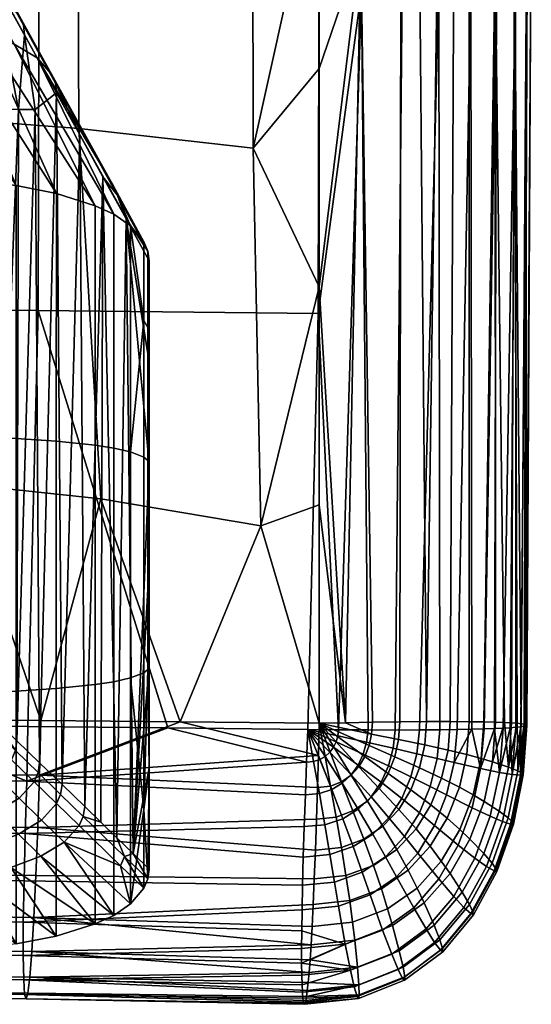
# Model space of a CAD drawing. Header units: millimetres. Extents: x -1009 to 329, y -9 to 760.
# Tile 66 of 95: x 290 to 327, y -9 to 60. Entities that reach past the tile are written whole.
import ezdxf

# ---------------------------------------------------------------- set-up
doc = ezdxf.new("R2010")
doc.units = ezdxf.units.MM
doc.layers.add('KORPUS', color=7, linetype='Continuous', true_color=0xc80000)
doc.layers.add('Vrstva 02', color=7, linetype='Continuous', true_color=0x7d26cd)

msp = doc.modelspace()

# ---------------------------------------------------------------- meshes
at = {"layer": 'KORPUS'}
mesh = msp.add_polyface(dxfattribs=at)
corners = [(317.383, 65.544, 419.58), (314.556, 65.535, 419.325), (314.557, 120.462, 416.048), (317.386, 120.437, 416.35), (318.714, 65.522, 419.336), (318.718, 120.382, 416.127), (319.972, 65.481, 418.799), (319.978, 120.292, 415.61), (321.147, 65.418, 417.954), (321.155, 120.167, 414.782), (322.228, 65.334, 416.792), (322.239, 120.006, 413.636), (324.071, 65.103, 413.546), (324.088, 119.579, 410.416), (325.44, 64.8, 409.195), (325.464, 119.031, 406.084), (326.288, 64.444, 403.985), (326.32, 118.394, 400.885), (326.588, 64.057, 398.235), (326.626, 117.708, 395.141), (326.328, 63.668, 392.306), (326.371, 117.017, 389.212), (325.514, 63.302, 386.565), (325.559, 116.369, 383.469), (324.17, 62.984, 381.35), (324.213, 115.803, 378.249), (322.338, 62.733, 376.933), (322.376, 115.352, 373.828), (320.078, 62.561, 373.49), (320.107, 115.036, 370.381), (317.469, 62.469, 371.06), (317.484, 114.856, 367.95), (314.608, 62.447, 369.516), (314.607, 114.795, 366.406), (311.601, 103.247, 416.154), (311.601, 118.695, 415.218), (311.601, 87.798, 417.089), (311.601, 72.349, 418.025), (311.601, 56.9, 418.961), (311.601, 134.144, 414.282), (311.603, 41.451, 419.897), (311.59, 98.448, 366.404), (311.603, 69.007, 368.146), (311.595, 127.887, 364.621), (311.525, 39.563, 369.819), (325.903, 10.523, 409.038), (306.93, 51.248, 417.754), (311.601, 72.349, 418.025), (311.601, 56.9, 418.961), (306.886, 81.079, 415.889), (311.601, 87.798, 417.089), (306.93, 107.416, 414.27), (311.601, 103.247, 416.154), (311.601, 118.695, 415.218), (311.603, 41.451, 419.897), (306.972, 134.406, 412.613), (311.601, 149.593, 413.346), (311.601, 134.144, 414.282)]
mesh.append_faces([[corners[k] for k in face] for face in [(0, 1, 2, 3), (4, 0, 3, 5), (6, 4, 5, 7), (8, 6, 7, 9), (10, 8, 9, 11), (12, 10, 11, 13), (14, 12, 13, 15), (16, 14, 15, 17), (18, 16, 17, 19), (20, 18, 19, 21), (22, 20, 21, 23), (24, 22, 23, 25), (26, 24, 25, 27), (28, 26, 27, 29), (30, 28, 29, 31), (32, 30, 31, 33), (2, 34, 35, 35), (2, 36, 34, 34), (2, 1, 36, 36), (37, 36, 1, 1), (38, 37, 1, 1), (39, 2, 35, 35), (1, 40, 38, 38), (33, 41, 42, 32), (33, 43, 41, 41), (42, 44, 32, 32), (45, 14, 16, 16), (46, 47, 48, 48), (49, 50, 47, 47), (50, 51, 52, 52), (52, 51, 53, 53), (46, 48, 54, 54), (55, 56, 57, 57), (55, 57, 53, 53)]])
mesh = msp.add_polyface(dxfattribs=at)
corners = [(231.731, 69.715, 347.456), (231.727, 128.494, 344.145), (211.755, 128.633, 339.892), (211.758, 69.877, 343.151), (251.937, 69.543, 352.178), (251.93, 128.347, 348.813), (271.894, 69.369, 357.193), (271.886, 128.198, 353.774), (291.78, 69.19, 362.521), (291.773, 128.044, 359.049), (231.672, 40.321, 349.022), (211.703, 40.494, 344.692), (251.872, 40.137, 353.771), (271.824, 39.95, 358.813), (291.706, 39.759, 364.168), (311.595, 127.887, 364.621), (311.59, 98.448, 366.404), (311.525, 39.563, 369.819), (311.603, 69.007, 368.146), (294.463, 80.947, 411.743), (306.886, 81.079, 415.889), (306.93, 51.248, 417.754), (294.593, 52.637, 413.657), (294.592, 106.867, 410.076), (306.93, 107.416, 414.27), (294.718, 133.777, 408.36), (306.972, 134.406, 412.613), (284.182, 80.944, 408.421), (284.342, 53.437, 410.39), (284.34, 106.59, 406.7), (284.501, 133.417, 404.927), (275.183, 81.007, 405.612), (275.339, 53.875, 407.638), (275.337, 106.475, 403.831), (275.501, 133.228, 402.003), (261.19, 81.126, 401.413), (261.305, 54.273, 403.533), (261.309, 106.427, 399.528), (261.45, 133.094, 397.607), (247.261, 81.237, 397.448), (247.316, 54.45, 399.665), (247.337, 106.473, 395.457), (247.438, 133.092, 393.441), (217.128, 81.42, 389.528), (217.063, 54.583, 391.954), (217.14, 106.659, 387.326), (217.167, 133.252, 385.118), (311.601, 72.349, 418.025), (311.601, 87.798, 417.089), (311.601, 118.695, 415.218)]
mesh.append_faces([[corners[k] for k in face] for face in [(0, 1, 2, 3), (4, 5, 1, 0), (6, 7, 5, 4), (8, 9, 7, 6), (10, 0, 3, 11), (12, 4, 0, 10), (13, 6, 4, 12), (14, 8, 6, 13), (15, 9, 16, 16), (14, 17, 18, 8), (8, 18, 16, 16), (9, 8, 16, 16), (19, 20, 21, 22), (23, 24, 20, 19), (25, 26, 24, 23), (27, 19, 22, 28), (29, 23, 19, 27), (30, 25, 23, 29), (31, 27, 28, 32), (33, 29, 27, 31), (34, 30, 29, 33), (35, 31, 32, 36), (37, 33, 31, 35), (38, 34, 33, 37), (39, 35, 36, 40), (41, 37, 35, 39), (42, 38, 37, 41), (43, 39, 40, 44), (45, 41, 39, 43), (46, 42, 41, 45), (47, 21, 20, 20), (20, 24, 48, 48), (26, 49, 24, 24)]])
mesh = msp.add_polyface(dxfattribs=at)
corners = [(315.314, 9.791, 422.789), (313.47, 10.589, 422.34), (315.373, 10.622, 422.757), (317.383, 65.544, 419.58), (317.318, 10.65, 422.845), (315.373, 10.622, 422.757), (314.556, 65.535, 419.325), (318.714, 65.522, 419.336), (319.213, 10.668, 422.417), (319.972, 65.481, 418.799), (311.603, 41.451, 419.897), (313.47, 10.589, 422.34), (321.147, 65.418, 417.954), (320.883, 10.672, 421.424), (322.228, 65.334, 416.792), (322.227, 10.664, 420.017), (324.071, 65.103, 413.546), (323.275, 10.648, 418.375), (325.44, 64.8, 409.195), (325.227, 10.578, 412.876), (324.728, 10.604, 414.762), (324.09, 10.628, 416.603), (325.613, 10.551, 410.965), (325.903, 10.523, 409.038), (326.588, 64.057, 398.235), (326.315, 10.435, 403.225), (326.246, 10.465, 405.153), (326.288, 64.444, 403.985), (326.328, 63.668, 392.306), (326.122, 10.342, 397.08), (326.253, 10.374, 399.188), (324.17, 62.984, 381.35), (324.018, 10.175, 385.544), (324.627, 10.205, 387.736), (325.514, 63.302, 386.565), (320.078, 62.561, 373.49), (320.153, 10.085, 377.348), (321.383, 10.101, 379.262), (322.338, 62.733, 376.933), (317.469, 62.469, 371.06), (316.992, 10.073, 374.098), (318.696, 10.075, 375.603), (322.418, 10.123, 381.287), (323.287, 10.148, 383.39), (325.537, 10.269, 392.195), (325.879, 10.305, 394.628), (314.608, 62.447, 369.516), (315.062, 10.082, 372.898), (326.112, 10.494, 407.096), (326.317, 10.405, 401.254), (325.13, 10.236, 389.955), (311.525, 39.563, 369.819), (312.969, 10.098, 372.009)]
mesh.append_faces([[corners[k] for k in face] for face in [(0, 1, 2, 2), (3, 4, 5, 6), (7, 8, 4, 3), (7, 9, 8, 8), (10, 6, 11, 11), (11, 6, 5, 5), (8, 9, 12, 13), (14, 15, 13, 12), (16, 17, 15, 14), (18, 19, 20, 16), (16, 21, 17, 17), (18, 22, 19, 19), (16, 20, 21, 21), (23, 22, 18, 18), (24, 25, 26, 27), (28, 29, 30, 24), (31, 32, 33, 34), (35, 36, 37, 38), (39, 40, 41, 35), (38, 42, 43, 31), (34, 44, 45, 28), (46, 47, 40, 39), (48, 27, 26, 26), (25, 24, 49, 49), (49, 24, 30, 30), (29, 28, 45, 45), (50, 34, 33, 33), (44, 34, 50, 50), (37, 42, 38, 38), (35, 41, 36, 36), (43, 32, 31, 31), (46, 51, 52, 52), (47, 46, 52, 52), (23, 27, 48, 48)]])
mesh = msp.add_polyface(dxfattribs=at)
corners = [(310.799, 10.121, 371.326), (312.607, 8.85, 371.971), (312.795, 9.241, 372.006), (310.799, 10.121, 371.326), (312.352, 8.503, 371.913), (313.47, 10.589, 422.34), (311.605, 10.553, 421.771), (311.606, 26.002, 420.834), (311.603, 41.451, 419.897), (311.525, 39.563, 369.819), (310.799, 10.121, 371.326), (312.969, 10.098, 372.009), (271.974, 7.087, 410.034), (262.138, 11.012, 407.14), (272.083, 10.924, 409.888), (282.003, 10.833, 412.725), (301.765, 10.647, 418.666), (291.787, 6.873, 415.778), (291.898, 10.741, 415.651), (311.544, 8.281, 421.868), (311.605, 10.553, 421.771), (261.122, 10.636, 357.661), (271.091, 6.691, 360.563), (271.089, 10.535, 360.24), (281.041, 10.434, 362.899), (300.895, 10.227, 368.444), (310.71, 7.803, 371.461), (310.799, 10.121, 371.326), (271.824, 39.95, 358.813), (251.872, 40.137, 353.771), (261.122, 10.636, 357.661), (271.089, 10.535, 360.24), (291.706, 39.759, 364.168), (281.041, 10.434, 362.899), (290.976, 10.331, 365.635), (311.525, 39.563, 369.819), (300.895, 10.227, 368.444), (310.799, 10.121, 371.326), (294.593, 52.637, 413.657), (306.93, 51.248, 417.754), (307.482, 24.536, 419.586), (296.145, 26.445, 415.874), (284.342, 53.437, 410.39), (286.164, 27.49, 412.758), (275.339, 53.875, 407.638), (276.995, 28.02, 410.021), (261.305, 54.273, 403.533), (262.34, 28.474, 405.845), (311.605, 10.553, 421.771), (301.765, 10.647, 418.666), (311.606, 26.002, 420.834), (311.603, 41.451, 419.897), (291.898, 10.741, 415.651), (272.083, 10.924, 409.888), (282.003, 10.833, 412.725), (262.138, 11.012, 407.14)]
mesh.append_faces([[corners[k] for k in face] for face in [(0, 1, 2, 2), (3, 4, 1, 1), (5, 6, 7, 7), (8, 5, 7, 7), (9, 10, 11, 11), (12, 13, 14, 14), (12, 14, 15, 15), (16, 17, 18, 18), (19, 16, 20, 20), (19, 17, 16, 16), (21, 22, 23, 23), (23, 22, 24, 24), (25, 26, 27, 27), (28, 29, 30, 31), (32, 28, 33, 34), (35, 32, 36, 37), (28, 31, 33, 33), (32, 34, 36, 36), (38, 39, 40, 41), (42, 38, 41, 43), (44, 42, 43, 45), (46, 44, 45, 47), (40, 48, 49, 49), (50, 48, 40, 40), (39, 51, 40, 40), (51, 50, 40, 40), (40, 49, 41, 41), (52, 43, 41, 41), (49, 52, 41, 41), (53, 45, 54, 54), (43, 54, 45, 45), (54, 43, 52, 52), (55, 47, 53, 53), (47, 45, 53, 53)]])
mesh = msp.add_polyface(dxfattribs=at)
corners = [(271.858, 3.413, 409.587), (251.949, 3.641, 404.216), (252.062, 7.289, 404.646), (271.974, 7.087, 410.034), (271.732, 0.046, 408.172), (251.826, 0.298, 402.822), (271.597, -2.892, 405.625), (251.695, -2.618, 400.299), (271.455, -5.296, 401.955), (251.558, -5.005, 396.655), (271.312, -7.088, 397.31), (251.421, -6.783, 392.039), (271.176, -8.208, 391.942), (251.29, -7.893, 386.701), (271.055, -8.618, 386.174), (251.173, -8.299, 380.963), (270.956, -8.306, 380.366), (251.076, -7.987, 375.184), (270.886, -7.277, 374.877), (251.008, -6.964, 369.722), (270.852, -5.564, 370.033), (250.973, -5.261, 364.903), (270.856, -3.221, 366.095), (250.975, -2.932, 360.985), (270.9, -0.325, 363.22), (251.013, -0.055, 358.125), (270.981, 3.021, 361.426), (251.087, 3.269, 356.342), (271.091, 6.691, 360.563), (251.188, 6.915, 355.487), (291.669, 3.17, 415.312), (291.787, 6.873, 415.778), (291.54, -0.225, 413.875), (291.401, -3.186, 411.304), (291.255, -5.61, 407.605), (291.109, -7.417, 402.927), (290.969, -8.547, 397.525), (290.845, -8.962, 391.722), (290.745, -8.648, 385.879), (290.676, -7.613, 380.357), (290.643, -5.888, 375.485), (290.652, -3.528, 371.522), (290.702, -0.611, 368.628), (290.791, 2.76, 366.82), (290.911, 6.458, 365.949), (282.003, 10.833, 412.725), (291.898, 10.741, 415.651), (310.368, -7.283, 383.818), (310.358, -6.437, 381.653), (310.356, -5.401, 379.574), (310.365, -4.148, 377.618), (290.976, 10.331, 365.635), (281.041, 10.434, 362.899), (300.895, 10.227, 368.444)]
mesh.append_faces([[corners[k] for k in face] for face in [(0, 1, 2, 3), (4, 5, 1, 0), (6, 7, 5, 4), (8, 9, 7, 6), (10, 11, 9, 8), (12, 13, 11, 10), (14, 15, 13, 12), (16, 17, 15, 14), (18, 19, 17, 16), (20, 21, 19, 18), (22, 23, 21, 20), (24, 25, 23, 22), (26, 27, 25, 24), (28, 29, 27, 26), (30, 0, 3, 31), (32, 4, 0, 30), (33, 6, 4, 32), (34, 8, 6, 33), (35, 10, 8, 34), (36, 12, 10, 35), (37, 14, 12, 36), (38, 16, 14, 37), (39, 18, 16, 38), (40, 20, 18, 39), (41, 22, 20, 40), (42, 24, 22, 41), (43, 26, 24, 42), (44, 28, 26, 43), (31, 3, 45, 46), (40, 39, 47, 48), (41, 40, 49, 50), (51, 52, 44, 44), (28, 44, 52, 52), (53, 51, 44, 44)]])
mesh = msp.add_polyface(dxfattribs=at)
corners = [(311.616, 5.587, 372.024), (312.005, 3.37, 372.691), (313.281, 3.794, 373.082), (312.488, 5.869, 372.279), (311.652, 7.989, 371.73), (313.237, 6.315, 372.495), (312.033, 8.211, 371.832), (311.21, 7.848, 371.606), (310.799, 10.121, 371.326), (312.352, 8.503, 371.913), (310.799, 10.121, 371.326), (310.799, 10.121, 371.326), (311.605, 10.553, 421.771), (312.401, 6.108, 422.119), (311.544, 8.281, 421.868), (312.797, 3.899, 421.975), (311.412, 3.754, 421.554), (311.48, 6.009, 421.835), (313.173, 1.76, 421.475), (313.501, -0.232, 420.568), (311.26, -0.463, 419.921), (311.338, 1.57, 420.931), (313.765, -2.004, 419.282), (311.181, -2.273, 418.55), (311.103, -3.825, 416.893), (313.97, -3.524, 417.696), (313.455, -5.084, 380.512), (312.983, -2.396, 376.633), (310.387, -2.654, 375.841), (310.365, -4.148, 377.618), (312.694, -0.684, 375.006), (310.425, -0.904, 374.315), (312.368, 1.256, 373.679), (310.478, 1.076, 373.106), (310.624, 5.497, 371.732), (310.545, 3.235, 372.254), (310.71, 7.803, 371.461), (311.48, 6.009, 421.835), (311.412, 3.754, 421.554), (291.669, 3.17, 415.312), (291.787, 6.873, 415.778), (291.54, -0.225, 413.875), (311.338, 1.57, 420.931), (311.26, -0.463, 419.921), (291.401, -3.186, 411.304), (311.181, -2.273, 418.55), (311.544, 8.281, 421.868), (311.103, -3.825, 416.893), (311.028, -5.128, 415.03), (290.652, -3.528, 371.522), (310.365, -4.148, 377.618), (310.387, -2.654, 375.841), (290.702, -0.611, 368.628), (310.425, -0.904, 374.315), (290.791, 2.76, 366.82), (310.478, 1.076, 373.106), (290.911, 6.458, 365.949), (310.545, 3.235, 372.254), (310.624, 5.497, 371.732), (300.895, 10.227, 368.444), (310.71, 7.803, 371.461)]
mesh.append_faces([[corners[k] for k in face] for face in [(0, 1, 2, 3), (4, 3, 5, 6), (7, 0, 3, 4), (8, 6, 9, 9), (10, 4, 6, 6), (11, 7, 4, 4), (12, 13, 14, 14), (13, 15, 16, 17), (18, 19, 20, 21), (15, 18, 21, 16), (19, 22, 23, 20), (13, 17, 14, 14), (24, 23, 22, 25), (26, 27, 28, 29), (30, 31, 28, 27), (32, 33, 31, 30), (0, 34, 35, 1), (11, 36, 7, 7), (7, 36, 34, 0), (1, 35, 33, 32), (37, 38, 39, 40), (41, 39, 42, 43), (44, 41, 43, 45), (46, 37, 40, 40), (39, 38, 42, 42), (44, 47, 48, 48), (44, 45, 47, 47), (49, 50, 51, 51), (52, 49, 51, 53), (54, 52, 53, 55), (56, 54, 57, 58), (55, 57, 54, 54), (59, 56, 60, 60), (60, 56, 58, 58)]])
mesh = msp.add_polyface(dxfattribs=at)
corners = [(315.135, 8.969, 422.785), (311.605, 10.553, 421.771), (315.314, 9.791, 422.789), (314.834, 8.188, 422.742), (311.605, 10.553, 421.771), (316.951, 8.172, 422.9), (317.227, 9.403, 422.896), (312.795, 9.241, 372.006), (314.726, 8.374, 372.881), (314.961, 9.212, 372.915), (312.917, 9.661, 372.019), (310.799, 10.121, 371.326), (317.318, 10.65, 422.845), (319.213, 10.668, 422.417), (319.091, 9.02, 422.493), (320.883, 10.672, 421.424), (322.227, 10.664, 420.017), (322.055, 8.337, 420.147), (320.732, 8.659, 421.528), (315.373, 10.622, 422.757), (313.47, 10.589, 422.34), (323.086, 8.059, 418.525), (323.275, 10.648, 418.375), (324.09, 10.628, 416.603), (323.887, 7.821, 416.765), (324.728, 10.604, 414.762), (325.004, 7.45, 413.046), (325.227, 10.578, 412.876), (325.613, 10.551, 410.965), (325.665, 7.187, 409.199), (325.903, 10.523, 409.038), (326.112, 10.494, 407.096), (325.995, 7.01, 405.295), (326.246, 10.465, 405.153), (326.315, 10.435, 403.225), (325.854, 6.876, 397.189), (326.253, 10.374, 399.188), (326.122, 10.342, 397.08), (325.879, 10.305, 394.628), (325.268, 6.929, 392.288), (325.537, 10.269, 392.195), (325.13, 10.236, 389.955), (324.362, 7.077, 387.81), (324.627, 10.205, 387.736), (324.018, 10.175, 385.544), (323.037, 7.344, 383.442), (323.287, 10.148, 383.39), (322.418, 10.123, 381.287), (321.383, 10.101, 379.262), (320.153, 10.085, 377.348), (319.949, 8.058, 377.374), (321.159, 7.771, 379.294), (318.696, 10.075, 375.603), (318.518, 8.398, 375.625), (315.062, 10.082, 372.898), (316.849, 8.787, 374.117), (316.992, 10.073, 374.098), (310.799, 10.121, 371.326), (312.969, 10.098, 372.009)]
mesh.append_faces([[corners[k] for k in face] for face in [(0, 1, 2, 2), (3, 4, 0, 0), (5, 0, 2, 6), (7, 8, 9, 10), (11, 7, 10, 10), (12, 13, 14, 6), (15, 16, 17, 18), (13, 15, 18, 14), (19, 12, 6, 2), (20, 2, 1, 1), (21, 17, 16, 22), (22, 23, 24, 21), (24, 23, 25, 25), (26, 27, 28, 28), (29, 30, 31, 31), (29, 28, 30, 30), (26, 25, 27, 27), (26, 24, 25, 25), (32, 33, 34, 34), (35, 36, 37, 37), (35, 37, 38, 38), (39, 40, 41, 41), (42, 43, 44, 44), (42, 41, 43, 43), (39, 38, 40, 40), (45, 46, 47, 47), (45, 44, 46, 46), (48, 49, 50, 51), (49, 52, 53, 50), (54, 9, 55, 56), (57, 10, 58, 58), (58, 10, 9, 54), (56, 55, 53, 52), (47, 48, 51, 51)]])
mesh = msp.add_polyface(dxfattribs=at)
corners = [(314.411, 7.479, 422.657), (311.605, 10.553, 421.771), (314.834, 8.188, 422.742), (313.865, 6.875, 422.527), (311.605, 10.553, 421.771), (313.195, 6.407, 422.348), (311.605, 10.553, 421.771), (312.401, 6.108, 422.119), (311.605, 10.553, 421.771), (316.49, 7.003, 422.85), (315.135, 8.969, 422.785), (316.951, 8.172, 422.9), (315.845, 5.944, 422.739), (315.014, 5.042, 422.56), (313.998, 4.345, 422.308), (312.797, 3.899, 421.975), (318.719, 7.393, 422.522), (317.227, 9.403, 422.896), (319.091, 9.02, 422.493), (318.099, 5.85, 422.489), (317.233, 4.453, 422.382), (316.122, 3.264, 422.187), (314.768, 2.345, 421.889), (313.173, 1.76, 421.475), (318.46, 3.069, 421.531), (319.519, 4.78, 421.606), (317.103, 1.611, 421.35), (317.65, 2.526, 376.651), (318.596, 1.355, 378.493), (319.776, 3.312, 378.896), (318.704, 4.208, 377.012), (317.445, 5.237, 375.33), (319.468, 6.076, 377.257), (318.102, 6.767, 375.53), (316.544, 3.865, 375.034), (316.515, 7.541, 374.053), (318.518, 8.398, 375.625), (316.849, 8.787, 374.117), (315.989, 6.378, 373.911), (315.274, 5.339, 373.698), (314.371, 4.463, 373.419), (315.399, 2.706, 374.653), (313.281, 3.794, 373.082), (314.007, 1.818, 374.198), (312.005, 3.37, 372.691), (312.368, 1.256, 373.679), (314.726, 8.374, 372.881), (314.961, 9.212, 372.915), (314.359, 7.595, 372.798), (313.861, 6.899, 372.668), (313.237, 6.315, 372.495), (312.488, 5.869, 372.279), (312.607, 8.85, 371.971), (312.795, 9.241, 372.006), (312.352, 8.503, 371.913), (312.033, 8.211, 371.832)]
mesh.append_faces([[corners[k] for k in face] for face in [(0, 1, 2, 2), (3, 4, 0, 0), (5, 6, 3, 3), (7, 8, 5, 5), (9, 2, 10, 11), (12, 0, 2, 9), (13, 3, 0, 12), (14, 5, 3, 13), (15, 7, 5, 14), (16, 11, 17, 18), (19, 9, 11, 16), (20, 12, 9, 19), (21, 13, 12, 20), (22, 14, 13, 21), (23, 15, 14, 22), (24, 20, 19, 25), (26, 21, 20, 24), (27, 28, 29, 30), (31, 30, 32, 33), (34, 27, 30, 31), (35, 33, 36, 37), (38, 31, 33, 35), (39, 34, 31, 38), (40, 41, 34, 39), (42, 43, 41, 40), (44, 45, 43, 42), (46, 35, 37, 47), (48, 38, 35, 46), (49, 39, 38, 48), (50, 40, 39, 49), (51, 42, 40, 50), (52, 48, 46, 53), (54, 49, 48, 52), (55, 50, 49, 54)]])
mesh = msp.add_polyface(dxfattribs=at)
corners = [(320.277, 6.67, 421.597), (318.719, 7.393, 422.522), (319.091, 9.02, 422.493), (320.732, 8.659, 421.528), (319.519, 4.78, 421.606), (318.099, 5.85, 422.489), (321.536, 6.03, 420.255), (322.055, 8.337, 420.147), (320.671, 3.835, 420.307), (319.461, 1.843, 420.269), (318.46, 3.069, 421.531), (322.52, 5.484, 418.66), (323.086, 8.059, 418.525), (321.575, 3.028, 418.739), (323.286, 5.024, 416.913), (323.887, 7.821, 416.765), (322.282, 2.351, 417.003), (324.354, 4.322, 413.185), (325.004, 7.45, 413.046), (323.268, 1.325, 413.251), (324.986, 3.847, 409.3), (325.665, 7.187, 409.199), (325.299, 3.551, 405.339), (325.995, 7.01, 405.295), (325.353, 3.407, 401.345), (326.057, 6.906, 401.37), (325.15, 3.413, 397.148), (325.854, 6.876, 397.189), (324.579, 3.598, 392.222), (325.268, 6.929, 392.288), (323.705, 3.965, 387.717), (324.362, 7.077, 387.81), (322.43, 4.567, 383.323), (323.037, 7.344, 383.442), (321.449, 1.927, 383.044), (322.635, 0.996, 387.459), (320.627, 5.479, 379.168), (321.159, 7.771, 379.294), (319.776, 3.312, 378.896), (319.468, 6.076, 377.257), (319.949, 8.058, 377.374), (318.704, 4.208, 377.012), (318.102, 6.767, 375.53), (318.518, 8.398, 375.625), (325.613, 10.551, 410.965), (326.315, 10.435, 403.225), (326.112, 10.494, 407.096), (326.246, 10.465, 405.153), (326.317, 10.405, 401.254), (326.253, 10.374, 399.188), (325.879, 10.305, 394.628), (324.018, 10.175, 385.544), (322.418, 10.123, 381.287), (325.13, 10.236, 389.955)]
mesh.append_faces([[corners[k] for k in face] for face in [(0, 1, 2, 3), (4, 5, 1, 0), (6, 0, 3, 7), (8, 4, 0, 6), (9, 10, 4, 8), (11, 6, 7, 12), (13, 8, 6, 11), (14, 11, 12, 15), (16, 13, 11, 14), (17, 14, 15, 18), (19, 16, 14, 17), (20, 17, 18, 21), (22, 20, 21, 23), (24, 22, 23, 25), (26, 24, 25, 27), (28, 26, 27, 29), (30, 28, 29, 31), (32, 30, 31, 33), (34, 35, 30, 32), (36, 32, 33, 37), (38, 34, 32, 36), (39, 36, 37, 40), (41, 38, 36, 39), (42, 39, 40, 43), (21, 18, 44, 44), (23, 45, 25, 25), (23, 21, 46, 47), (45, 48, 25, 25), (27, 25, 49, 49), (29, 27, 50, 50), (33, 31, 51, 51), (33, 52, 37, 37), (53, 31, 29, 29), (48, 49, 25, 25)]])
mesh = msp.add_polyface(dxfattribs=at)
corners = [(317.906, 0.145, 420.108), (317.103, 1.611, 421.35), (318.46, 3.069, 421.531), (319.461, 1.843, 420.269), (320.25, 0.796, 418.723), (320.671, 3.835, 420.307), (321.575, 3.028, 418.739), (318.542, -1.11, 418.571), (320.869, -0.083, 416.99), (322.282, 2.351, 417.003), (319.042, -2.162, 416.831), (321.733, -1.408, 413.2), (323.268, 1.325, 413.251), (319.739, -3.747, 412.986), (323.85, 0.645, 409.304), (324.354, 4.322, 413.185), (324.986, 3.847, 409.3), (322.242, -2.279, 409.174), (320.146, -4.782, 408.873), (317.545, -6.723, 408.363), (317.275, -5.56, 412.567), (324.137, 0.235, 405.26), (325.299, 3.551, 405.339), (322.49, -2.793, 405.03), (320.338, -5.385, 404.623), (317.661, -7.394, 404.014), (324.182, 0.056, 401.167), (325.353, 3.407, 401.345), (322.524, -3.001, 400.823), (320.354, -5.617, 400.301), (317.652, -7.643, 399.588), (323.986, 0.098, 396.95), (325.15, 3.413, 397.148), (322.341, -2.924, 396.585), (320.19, -5.508, 396.044), (317.512, -7.51, 395.318), (323.45, 0.413, 391.993), (324.579, 3.598, 392.222), (321.858, -2.487, 391.599), (319.78, -4.965, 391.037), (317.195, -6.884, 390.301), (322.635, 0.996, 387.459), (323.705, 3.965, 387.717), (321.131, -1.704, 387.04), (319.173, -4.009, 386.463), (320.077, -0.469, 382.613), (321.449, 1.927, 383.044), (318.299, -2.508, 382.041), (318.596, 1.355, 378.493), (319.776, 3.312, 378.896), (317.077, -0.306, 377.972)]
mesh.append_faces([[corners[k] for k in face] for face in [(0, 1, 2, 3), (4, 3, 5, 6), (7, 0, 3, 4), (8, 4, 6, 9), (10, 7, 4, 8), (11, 8, 9, 12), (13, 10, 8, 11), (14, 12, 15, 16), (17, 11, 12, 14), (18, 13, 11, 17), (19, 20, 13, 18), (21, 14, 16, 22), (23, 17, 14, 21), (24, 18, 17, 23), (25, 19, 18, 24), (26, 21, 22, 27), (28, 23, 21, 26), (29, 24, 23, 28), (30, 25, 24, 29), (31, 26, 27, 32), (33, 28, 26, 31), (34, 29, 28, 33), (35, 30, 29, 34), (36, 31, 32, 37), (38, 33, 31, 36), (39, 34, 33, 38), (40, 35, 34, 39), (41, 36, 37, 42), (43, 38, 36, 41), (44, 39, 38, 43), (45, 43, 41, 46), (47, 44, 43, 45), (48, 45, 46, 49), (50, 47, 45, 48)]])
mesh = msp.add_polyface(dxfattribs=at)
corners = [(315.449, 0.485, 421.037), (314.768, 2.345, 421.889), (316.122, 3.264, 422.187), (317.103, 1.611, 421.35), (313.501, -0.232, 420.568), (313.173, 1.76, 421.475), (316.007, -1.168, 419.79), (317.906, 0.145, 420.108), (313.765, -2.004, 419.282), (316.449, -2.585, 418.242), (318.542, -1.11, 418.571), (313.97, -3.524, 417.696), (316.796, -3.773, 416.48), (319.042, -2.162, 416.831), (314.126, -4.8, 415.895), (317.275, -5.56, 412.567), (319.739, -3.747, 412.986), (314.328, -6.716, 411.897), (314.423, -7.961, 407.607), (317.545, -6.723, 408.363), (314.44, -8.675, 403.175), (317.661, -7.394, 404.014), (314.394, -8.933, 398.673), (317.652, -7.643, 399.588), (314.284, -8.784, 394.398), (317.512, -7.51, 395.318), (314.079, -8.105, 389.391), (317.195, -6.884, 390.301), (316.74, -5.791, 385.732), (319.78, -4.965, 391.037), (319.173, -4.009, 386.463), (313.812, -6.924, 384.849), (316.097, -4.084, 381.337), (318.299, -2.508, 382.041), (313.455, -5.084, 380.512), (315.21, -1.585, 377.348), (317.077, -0.306, 377.972), (312.983, -2.396, 376.633), (316.301, 1.103, 376.188), (318.596, 1.355, 378.493), (317.65, 2.526, 376.651), (314.651, 0.009, 375.635), (312.694, -0.684, 375.006), (315.399, 2.706, 374.653), (316.544, 3.865, 375.034), (314.007, 1.818, 374.198), (312.368, 1.256, 373.679), (310.888, -7.084, 410.932), (310.956, -6.204, 413.029), (310.708, -8.778, 404.338), (310.825, -7.794, 408.773), (310.764, -8.353, 406.568), (310.358, -6.437, 381.653)]
mesh.append_faces([[corners[k] for k in face] for face in [(0, 1, 2, 3), (4, 5, 1, 0), (6, 0, 3, 7), (8, 4, 0, 6), (9, 6, 7, 10), (11, 8, 6, 9), (12, 9, 10, 13), (14, 11, 9, 12), (15, 12, 13, 16), (17, 14, 12, 15), (18, 17, 15, 19), (20, 18, 19, 21), (22, 20, 21, 23), (24, 22, 23, 25), (26, 24, 25, 27), (28, 27, 29, 30), (31, 26, 27, 28), (32, 28, 30, 33), (34, 31, 28, 32), (35, 32, 33, 36), (37, 34, 32, 35), (38, 36, 39, 40), (41, 35, 36, 38), (42, 37, 35, 41), (43, 38, 40, 44), (45, 41, 38, 43), (46, 42, 41, 45), (47, 48, 17, 17), (20, 49, 18, 18), (17, 18, 50, 47), (14, 17, 48, 48), (49, 51, 18, 18), (34, 52, 31, 31)]])
mesh = msp.add_polyface(dxfattribs=at)
corners = [(313.97, -3.524, 417.696), (314.126, -4.8, 415.895), (311.028, -5.128, 415.03), (311.103, -3.825, 416.893), (310.956, -6.204, 413.029), (314.423, -7.961, 407.607), (310.764, -8.353, 406.568), (310.825, -7.794, 408.773), (314.44, -8.675, 403.175), (310.655, -9.079, 402.082), (310.708, -8.778, 404.338), (310.605, -9.265, 399.794), (314.394, -8.933, 398.673), (310.559, -9.34, 397.542), (314.284, -8.784, 394.398), (310.482, -9.186, 393.276), (310.518, -9.313, 395.385), (314.079, -8.105, 389.391), (310.411, -8.49, 388.301), (310.444, -8.91, 390.782), (313.812, -6.924, 384.849), (310.387, -7.961, 386.04), (310.358, -6.437, 381.653), (310.368, -7.283, 383.818), (313.455, -5.084, 380.512), (310.365, -4.148, 377.618), (310.356, -5.401, 379.574), (291.255, -5.61, 407.605), (291.401, -3.186, 411.304), (311.028, -5.128, 415.03), (310.888, -7.084, 410.932), (310.956, -6.204, 413.029), (291.109, -7.417, 402.927), (290.969, -8.547, 397.525), (310.764, -8.353, 406.568), (310.708, -8.778, 404.338), (290.845, -8.962, 391.722), (310.655, -9.079, 402.082), (310.605, -9.265, 399.794), (310.825, -7.794, 408.773), (310.559, -9.34, 397.542), (310.518, -9.313, 395.385), (290.745, -8.648, 385.879), (310.482, -9.186, 393.276), (310.444, -8.91, 390.782), (290.676, -7.613, 380.357), (310.411, -8.49, 388.301), (310.387, -7.961, 386.04), (310.368, -7.283, 383.818), (290.643, -5.888, 375.485), (310.358, -6.437, 381.653), (310.356, -5.401, 379.574)]
mesh.append_faces([[corners[k] for k in face] for face in [(0, 1, 2, 3), (4, 2, 1, 1), (5, 6, 7, 7), (8, 9, 10, 10), (11, 12, 13, 13), (11, 9, 8, 8), (8, 12, 11, 11), (12, 14, 15, 16), (13, 12, 16, 16), (14, 17, 18, 19), (17, 20, 21, 18), (15, 14, 19, 19), (20, 22, 23, 23), (24, 25, 26, 26), (26, 22, 24, 24), (23, 21, 20, 20), (27, 28, 29, 29), (30, 27, 31, 31), (29, 31, 27, 27), (32, 27, 30, 30), (33, 32, 34, 35), (36, 33, 37, 38), (30, 39, 32, 32), (32, 39, 34, 34), (36, 40, 41, 41), (36, 38, 40, 40), (33, 35, 37, 37), (42, 36, 41, 43), (44, 42, 43, 43), (45, 42, 44, 46), (45, 46, 47, 47), (45, 47, 48, 48), (49, 50, 51, 51)]])
at = {"layer": 'Vrstva 02'}
mesh = msp.add_polyface(dxfattribs=at)
corners = [(288.124, 64.695, 106.469), (287.092, 65.84, 106.251), (284.827, 69.942, 127.601), (285.859, 68.798, 127.818), (288.389, 64.057, 106.59), (286.124, 68.159, 127.939), (287.736, 62.707, 84.717), (285.625, 63.5, 84.567), (283.36, 67.601, 105.917), (285.471, 66.808, 106.067), (289.357, 61.739, 84.901), (290.389, 60.594, 85.119), (290.654, 59.956, 85.24), (290.002, 58.608, 63.367), (287.89, 59.4, 63.217), (291.622, 57.639, 63.551), (292.655, 56.494, 63.769), (292.92, 55.856, 63.89), (282.585, 60.457, 63.016), (285.386, 60.017, 63.1), (290.153, 48.608, 2.119), (292.99, 48.05, 2.119), (297.061, 46.576, 2.119), (297.292, 47.944, 22.706), (297.013, 48.606, 22.706), (295.747, 47.177, 2.119), (286.206, 67.477, 128.069), (288.471, 63.374, 106.719), (290.736, 59.273, 85.37), (293.001, 55.173, 64.02), (294.644, 52.201, 48.545), (287.283, 48.945, 2.119), (298.251, 45.751, 2.119), (296.287, 49.228, 33.07), (299.186, 44.623, 2.119), (297.93, 46.255, 17.594), (288.471, 63.374, 106.719), (286.206, 67.477, 128.069), (287.218, 54.033, 118.504), (290.736, 59.273, 85.37), (290.321, 53.993, 89.266), (291.486, 53.984, 78.291), (293.001, 55.173, 64.02), (284.109, 54.115, 147.776)]
mesh.append_faces([[corners[k] for k in face] for face in [(0, 1, 2, 3), (4, 0, 3, 5), (6, 7, 8, 9), (10, 6, 9, 1), (11, 10, 1, 0), (12, 11, 0, 4), (13, 14, 7, 6), (15, 13, 6, 10), (16, 15, 10, 11), (17, 16, 11, 12), (18, 19, 20, 20), (19, 14, 21, 21), (13, 15, 22, 22), (16, 17, 23, 24), (24, 15, 16, 16), (25, 14, 13, 13), (5, 26, 27, 4), (4, 27, 28, 12), (12, 28, 29, 17), (30, 17, 29, 29), (20, 19, 21, 21), (31, 18, 20, 20), (22, 25, 13, 13), (15, 24, 32, 32), (22, 15, 32, 32), (21, 14, 25, 25), (17, 30, 33, 23), (34, 24, 23, 23), (33, 35, 23, 23), (34, 32, 24, 24), (36, 37, 38, 38), (39, 36, 40, 40), (36, 38, 40, 40), (39, 40, 41, 41), (41, 42, 39, 39), (37, 43, 38, 38)]])
mesh = msp.add_polyface(dxfattribs=at)
corners = [(299.469, 29.159, 2.119), (299.572, 28.93, 2.119), (299.572, 21.752, 2.119), (299.469, 38.559, 2.119), (299.572, 36.107, 2.119), (299.185, 29.377, 2.119), (299.186, 39.052, 2.119), (299.469, 43.971, 2.119), (299.573, 43.284, 2.119), (299.186, 44.623, 2.119), (298.251, 45.751, 2.119), (298.248, 29.755, 2.119), (297.058, 30.032, 2.119), (297.061, 46.576, 2.119), (295.743, 30.234, 2.119), (295.747, 47.177, 2.119), (292.987, 30.527, 2.119), (290.15, 30.715, 2.119), (290.153, 48.608, 2.119), (292.99, 48.05, 2.119), (287.28, 30.828, 2.119), (287.283, 48.945, 2.119), (284.389, 49.106, 2.119), (284.389, 30.883, 2.119), (281.496, 30.882, 2.119), (281.496, 49.106, 2.119), (297.292, 47.944, 22.706), (297.93, 46.255, 17.594), (299.469, 43.971, 2.119), (299.573, 43.284, 2.119), (299.186, 44.623, 2.119), (281.792, 17.454, 169.419), (281.006, 54.264, 176.985), (279.792, 19.394, 188.247), (285.392, 13.963, 135.529), (284.109, 54.115, 147.776), (283.792, 15.514, 150.592), (290.321, 53.993, 89.266), (287.218, 54.033, 118.504), (288.592, 10.862, 105.405), (291.486, 53.984, 78.291), (290.193, 9.309, 90.343), (293.001, 55.173, 64.02), (293.395, 6.208, 60.219), (294.644, 52.201, 48.545), (294.997, 4.655, 45.157), (296.287, 49.228, 33.07), (299.572, 36.107, 2.119), (299.573, 43.284, 2.119), (297.93, 46.255, 17.594), (299.572, 28.93, 2.119), (297.285, 2.436, 23.638), (291.794, 7.757, 75.281), (298.429, 1.328, 12.879), (286.992, 12.413, 120.467), (296.141, 3.545, 34.397)]
mesh.append_faces([[corners[k] for k in face] for face in [(0, 1, 2, 2), (0, 3, 4, 1), (5, 6, 3, 0), (7, 8, 3, 3), (4, 3, 8, 8), (3, 6, 9, 7), (9, 6, 10, 10), (6, 11, 10, 10), (11, 6, 5, 5), (11, 12, 13, 10), (12, 14, 15, 13), (16, 17, 18, 19), (17, 20, 21, 18), (14, 16, 19, 15), (22, 21, 20, 23), (24, 25, 22, 23), (26, 27, 28, 28), (28, 27, 29, 29), (30, 26, 28, 28), (31, 32, 33, 33), (34, 35, 36, 36), (31, 36, 35, 35), (32, 31, 35, 35), (37, 38, 39, 39), (40, 37, 41, 41), (35, 34, 38, 38), (42, 43, 44, 44), (44, 45, 46, 46), (47, 48, 49, 49), (49, 50, 47, 47), (51, 49, 46, 46), (40, 52, 42, 42), (49, 53, 50, 50), (54, 39, 38, 38), (41, 52, 40, 40), (55, 51, 46, 46)]])
mesh = msp.add_polyface(dxfattribs=at)
corners = [(299.185, 29.377, 2.119), (299.469, 29.159, 2.119), (299.468, 14.347, 2.119), (299.184, 14.131, 2.119), (298.248, 29.755, 2.119), (298.245, 13.758, 2.119), (297.058, 30.032, 2.119), (297.054, 13.487, 2.119), (295.743, 30.234, 2.119), (295.739, 13.291, 2.119), (292.987, 30.527, 2.119), (292.983, 13.005, 2.119), (290.15, 30.715, 2.119), (290.147, 12.822, 2.119), (287.28, 30.828, 2.119), (287.277, 12.712, 2.119), (298.242, -2.238, 2.119), (297.05, -3.057, 2.119), (299.572, 14.575, 2.119), (299.572, 7.398, 2.119), (299.183, 4.455, 2.119), (299.572, 21.752, 2.119), (295.736, -3.653, 2.119), (289.807, 7.967, 90.452), (286.607, 11.07, 120.566), (285.549, 9.899, 120.58), (288.747, 6.798, 90.492), (290.09, 8.617, 90.406), (286.89, 11.72, 120.528), (290.346, 5.247, 75.447), (287.109, 5.804, 90.47), (288.706, 4.254, 75.446), (291.408, 6.415, 75.394), (291.691, 7.064, 75.345), (293.009, 4.865, 60.337), (291.946, 3.697, 60.403), (293.293, 5.514, 60.284), (288.592, 10.862, 105.405), (286.992, 12.413, 120.467), (290.193, 9.309, 90.343), (291.794, 7.757, 75.281), (293.395, 6.208, 60.219), (294.894, 3.961, 45.224), (294.997, 4.655, 45.157), (290.193, 9.309, 90.343), (290.321, 53.993, 89.266), (288.592, 10.862, 105.405), (293.395, 6.208, 60.219), (293.001, 55.173, 64.02), (291.794, 7.757, 75.281), (294.644, 52.201, 48.545), (294.997, 4.655, 45.157), (298.429, 1.328, 12.879), (299.572, 7.398, 2.119), (299.572, 14.575, 2.119), (299.572, 21.752, 2.119), (297.93, 46.255, 17.594), (297.285, 2.436, 23.638), (296.287, 49.228, 33.07), (296.141, 3.545, 34.397), (299.572, 28.93, 2.119)]
mesh.append_faces([[corners[k] for k in face] for face in [(0, 1, 2, 3), (4, 0, 3, 5), (6, 4, 5, 7), (8, 6, 7, 9), (10, 8, 9, 11), (12, 10, 11, 13), (14, 12, 13, 15), (16, 17, 7, 5), (18, 19, 2, 2), (20, 2, 19, 19), (2, 21, 18, 18), (3, 20, 5, 5), (16, 5, 20, 20), (2, 20, 3, 3), (9, 7, 17, 22), (2, 1, 21, 21), (23, 24, 25, 26), (27, 28, 24, 23), (29, 26, 30, 31), (32, 23, 26, 29), (33, 27, 23, 32), (34, 32, 29, 35), (36, 33, 32, 34), (28, 27, 37, 38), (27, 39, 37, 37), (40, 39, 27, 33), (41, 40, 33, 36), (36, 42, 43, 41), (44, 45, 46, 46), (47, 48, 49, 49), (50, 47, 51, 51), (52, 53, 54, 54), (52, 54, 55, 55), (56, 57, 52, 52), (58, 51, 59, 59), (55, 60, 52, 52)]])
mesh = msp.add_polyface(dxfattribs=at)
corners = [(299.572, 7.398, 2.119), (299.572, 0.221, 2.119), (299.468, -0.466, 2.119), (299.183, 4.455, 2.119), (299.183, -1.115, 2.119), (298.242, -2.238, 2.119), (295.736, -3.653, 2.119), (292.98, -4.518, 2.119), (292.983, 13.005, 2.119), (295.739, 13.291, 2.119), (290.144, -5.07, 2.119), (287.274, -5.405, 2.119), (287.277, 12.712, 2.119), (290.147, 12.822, 2.119), (288.706, 4.254, 75.446), (287.109, 5.804, 90.47), (284.989, 4.984, 90.394), (286.583, 3.436, 75.396), (290.303, 2.706, 60.422), (288.178, 1.89, 60.399), (291.946, 3.697, 60.403), (290.346, 5.247, 75.447), (289.773, 0.341, 45.401), (285.667, 1.252, 60.338), (287.259, -0.295, 45.372), (291.901, 1.154, 45.398), (293.546, 2.144, 45.359), (294.61, 3.311, 45.28), (293.009, 4.865, 60.337), (294.894, 3.961, 45.224), (293.293, 5.514, 60.284), (292.98, -4.518, 2.119), (297.05, -3.057, 2.119), (295.736, -3.653, 2.119), (284.455, -0.753, 45.313), (290.144, -5.07, 2.119), (296.141, 3.545, 34.397), (294.997, 4.655, 45.157), (297.814, 1.128, 17.759), (297.537, 0.471, 17.756), (298.242, -2.238, 2.119), (299.183, -1.115, 2.119), (297.285, 2.436, 23.638), (298.429, 1.328, 12.879), (299.468, -0.466, 2.119), (299.572, 0.221, 2.119), (299.572, 7.398, 2.119), (298.429, 1.328, 12.879), (299.572, 0.221, 2.119)]
mesh.append_faces([[corners[k] for k in face] for face in [(0, 1, 2, 2), (3, 4, 5, 5), (3, 2, 4, 4), (3, 0, 2, 2), (6, 7, 8, 9), (10, 11, 12, 13), (7, 10, 13, 8), (14, 15, 16, 17), (18, 14, 17, 19), (20, 21, 14, 18), (22, 19, 23, 24), (25, 18, 19, 22), (26, 20, 18, 25), (27, 28, 20, 26), (29, 30, 28, 27), (31, 22, 24, 24), (32, 26, 25, 25), (25, 22, 33, 33), (24, 34, 35, 35), (36, 37, 29, 29), (38, 29, 27, 39), (27, 26, 39, 39), (40, 26, 32, 32), (32, 25, 33, 33), (35, 31, 24, 24), (31, 33, 22, 22), (39, 26, 40, 40), (41, 38, 39, 39), (29, 38, 42, 36), (42, 38, 43, 43), (38, 44, 43, 43), (44, 45, 43, 43), (41, 44, 38, 38), (41, 39, 40, 40), (46, 47, 48, 48)]])

doc.saveas('drawing.dxf')
